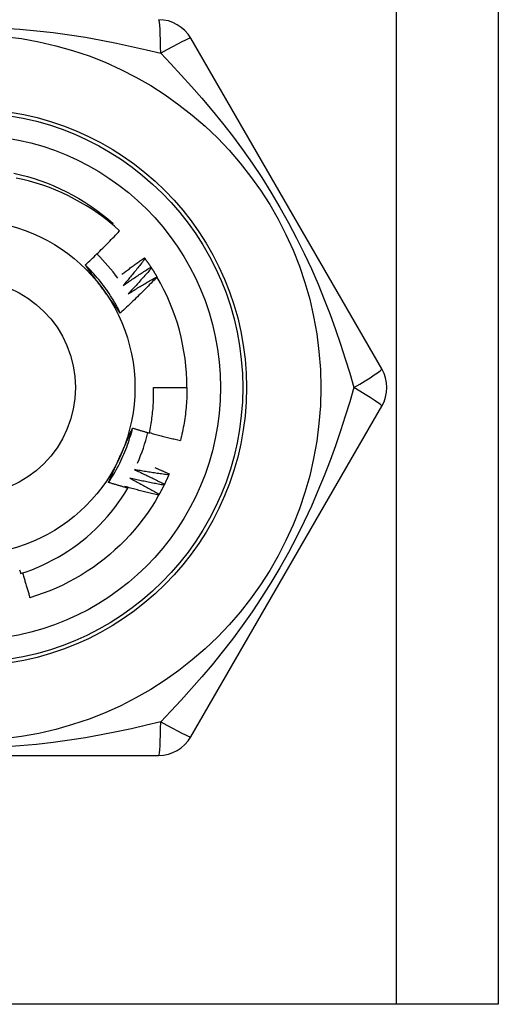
# Model space of a CAD drawing. Header units: inches. Extents: x 2.8 to 89.6, y 4.6 to 48.7.
# Tile 5 of 75: x 5.231 to 5.484, y 12.207 to 12.729. Entities that reach past the tile are written whole.
import ezdxf

# ---------------------------------------------------------------- set-up
doc = ezdxf.new("R2010")
doc.units = ezdxf.units.IN
doc.header["$MEASUREMENT"] = 0
doc.layers.add('Visible Edges(ANSI)', color=7, linetype='Continuous', lineweight=25)
doc.layers.add('Visible Tangent Edges(ANSI)', color=7, linetype='Continuous', lineweight=25)

msp = doc.modelspace()

# ---------------------------------------------------------------- linework, layer by layer
at = {"layer": 'Visible Edges(ANSI)'}
for p, q in [((5.484106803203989, 33.52980465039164), (5.484106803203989, 12.20697000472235)), ((5.42245440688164, 12.5435842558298), (5.32130459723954, 12.7187808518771)), ((5.279638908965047, 12.62019455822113), (5.280081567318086, 12.62071169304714)), ((5.29670290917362, 12.60250699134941), (5.297059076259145, 12.6020195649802)), ((5.300145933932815, 12.59755630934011), (5.300476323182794, 12.59705104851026)), ((5.303327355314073, 12.59243358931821), (5.303375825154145, 12.59235075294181)), ((5.301533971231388, 12.53374165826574), (5.319248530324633, 12.53374165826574)), ((5.32130453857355, 12.34870237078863), (5.422454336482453, 12.52389895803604)), ((5.309857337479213, 12.48798987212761), (5.309618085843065, 12.48743561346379)), ((5.101956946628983, 12.33885976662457), (5.304256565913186, 12.33885976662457)), ((5.430256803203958, 12.20697000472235), (4.975956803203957, 12.20697000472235)), ((5.48410680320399, 12.20697000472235), (5.430256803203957, 12.20697000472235))]:
    msp.add_line(p, q, dxfattribs=at)
at = {"layer": 'Visible Edges(ANSI)', "flags": 128}
for points in [[(5.227544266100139, 12.64728333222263), (5.231168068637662, 12.64644244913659), (5.234763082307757, 12.64548592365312), (5.238325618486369, 12.64441476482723), (5.241852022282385, 12.64323006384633), (5.245338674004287, 12.64193301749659), (5.248781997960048, 12.64052498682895), (5.252178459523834, 12.63900739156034), (5.255524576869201, 12.63738180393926), (5.258816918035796, 12.63564987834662), (5.262052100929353, 12.63381339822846), (5.2652268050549, 12.63187425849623), (5.268337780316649, 12.62983443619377), (5.271381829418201, 12.62769601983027), (5.274355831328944, 12.62546121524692), (5.277256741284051, 12.6231323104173), (5.280081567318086, 12.62071169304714)], [(5.283573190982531, 12.61674294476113), (5.280832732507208, 12.61918028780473), (5.278019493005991, 12.62152674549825), (5.275135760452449, 12.62378074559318), (5.272183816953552, 12.62594069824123), (5.269165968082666, 12.62800503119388), (5.26608450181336, 12.62997216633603), (5.262941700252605, 12.63184051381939), (5.259739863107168, 12.63360850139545), (5.256481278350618, 12.6352745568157), (5.253168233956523, 12.63683709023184), (5.24980302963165, 12.63829452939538), (5.246389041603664, 12.63964486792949), (5.242936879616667, 12.64088377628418), (5.239450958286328, 12.6420099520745), (5.235934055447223, 12.64302280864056), (5.23238894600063, 12.64392172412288), (5.228818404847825, 12.64470610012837)], [(5.265395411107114, 12.59866484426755), (5.266177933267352, 12.59939310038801), (5.266958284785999, 12.60012356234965), (5.267736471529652, 12.60085623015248), (5.268512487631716, 12.60159109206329), (5.269286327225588, 12.60232815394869), (5.270057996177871, 12.60306739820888), (5.270827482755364, 12.60380883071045), (5.271594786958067, 12.60455243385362), (5.272359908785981, 12.60529821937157), (5.273122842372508, 12.60604616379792), (5.273883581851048, 12.60679627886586), (5.274642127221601, 12.60754854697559), (5.275398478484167, 12.60830296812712), (5.276152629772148, 12.60905953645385), (5.276904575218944, 12.60981824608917), (5.277654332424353, 12.61057910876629), (5.278401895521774, 12.6113421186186), (5.279147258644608, 12.61210726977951), (5.279890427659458, 12.61287456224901), (5.280631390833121, 12.61364399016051), (5.281370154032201, 12.61441554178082), (5.282106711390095, 12.61518922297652), (5.282841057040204, 12.61596502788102), (5.283573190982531, 12.61674294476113)], [(5.28394939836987, 12.57321541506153), (5.283360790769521, 12.57439597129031), (5.282754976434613, 12.57556781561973), (5.282132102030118, 12.57673070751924), (5.281492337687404, 12.57788441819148), (5.28083584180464, 12.57902870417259), (5.280162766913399, 12.58016333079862), (5.279473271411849, 12.58128806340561), (5.27876752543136, 12.58240266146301), (5.278045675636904, 12.58350689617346), (5.277307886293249, 12.58460051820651), (5.276554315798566, 12.58568330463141), (5.275785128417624, 12.58675500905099), (5.275000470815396, 12.5878153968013), (5.274200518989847, 12.58886423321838), (5.273385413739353, 12.58990128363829), (5.272555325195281, 12.59092630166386), (5.271710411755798, 12.59193906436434), (5.27085083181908, 12.59293933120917), (5.269976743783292, 12.5939268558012), (5.269088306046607, 12.59490141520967), (5.268185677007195, 12.59586276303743), (5.267269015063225, 12.59681066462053), (5.266338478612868, 12.597744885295), (5.265394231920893, 12.59866518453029)], [(5.274771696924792, 12.58580924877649), (5.274378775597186, 12.58635004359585), (5.273986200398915, 12.5868903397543), (5.273593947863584, 12.58743014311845), (5.273201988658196, 12.58796946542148), (5.272810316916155, 12.58850830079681), (5.272418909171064, 12.58904666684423), (5.272027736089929, 12.58958456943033), (5.271636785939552, 12.59012202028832), (5.271246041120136, 12.59065901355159), (5.270855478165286, 12.59119556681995), (5.270465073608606, 12.59173168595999), (5.270074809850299, 12.59226737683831), (5.26968466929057, 12.59280264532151), (5.269294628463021, 12.59333749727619), (5.268904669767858, 12.59387194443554), (5.268514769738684, 12.59440599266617), (5.2681249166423, 12.59493964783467), (5.267735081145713, 12.59547291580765), (5.267345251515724, 12.5960058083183), (5.266955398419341, 12.59653833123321), (5.266565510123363, 12.5970704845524), (5.266175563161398, 12.59760228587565), (5.265785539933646, 12.59813373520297), (5.265395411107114, 12.59866484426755)], [(5.284802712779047, 12.59372268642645), (5.28529133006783, 12.5940978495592), (5.285780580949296, 12.5944722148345), (5.286270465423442, 12.59484579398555), (5.286760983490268, 12.59521858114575), (5.287252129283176, 12.59559057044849), (5.287743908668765, 12.59596176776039), (5.288236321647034, 12.59633217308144), (5.288729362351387, 12.59670178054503), (5.289223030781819, 12.59707059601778), (5.289717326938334, 12.59743861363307), (5.290212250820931, 12.59780583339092), (5.290707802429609, 12.59817226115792), (5.29120397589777, 12.59853788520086), (5.291700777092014, 12.59890271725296), (5.29219820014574, 12.59926674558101), (5.292696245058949, 12.5996299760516), (5.293194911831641, 12.59999240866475), (5.293694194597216, 12.60035403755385), (5.294194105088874, 12.6007148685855), (5.294694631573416, 12.6010748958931), (5.295195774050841, 12.60143412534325), (5.29569753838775, 12.60179255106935), (5.296199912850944, 12.6021501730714), (5.29670290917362, 12.60250699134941)], [(5.297059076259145, 12.6020195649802), (5.296587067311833, 12.60141397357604), (5.296113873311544, 12.60080926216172), (5.295639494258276, 12.60020542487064), (5.295163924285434, 12.59960247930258), (5.294687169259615, 12.59900041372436), (5.294209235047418, 12.59839923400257), (5.293730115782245, 12.59779894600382), (5.293249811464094, 12.59719954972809), (5.292768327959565, 12.5966010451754), (5.292285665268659, 12.59600343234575), (5.291801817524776, 12.59540671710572), (5.291316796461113, 12.59481089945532), (5.290830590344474, 12.59421598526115), (5.290343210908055, 12.59362196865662), (5.28985465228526, 12.59302886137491), (5.289364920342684, 12.59243665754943), (5.28887400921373, 12.59184536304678), (5.288381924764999, 12.59125498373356), (5.287888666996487, 12.59066550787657), (5.287394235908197, 12.59007695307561), (5.286898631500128, 12.58948931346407), (5.286401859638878, 12.58890258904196), (5.28590391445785, 12.58831678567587), (5.285404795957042, 12.58773190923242)], [(5.297059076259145, 12.6020195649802), (5.297191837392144, 12.60183650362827), (5.29732424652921, 12.601653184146), (5.297456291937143, 12.60146961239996), (5.297587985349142, 12.60128578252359), (5.29771931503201, 12.60110169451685), (5.297850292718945, 12.60091734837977), (5.297980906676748, 12.60073274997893), (5.298111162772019, 12.60054789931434), (5.298241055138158, 12.600362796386), (5.298370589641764, 12.60017743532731), (5.298499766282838, 12.59999182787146), (5.298628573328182, 12.59980596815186), (5.298757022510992, 12.59961985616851), (5.29888511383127, 12.599433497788), (5.299012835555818, 12.59924688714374), (5.299140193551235, 12.59906003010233), (5.299267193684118, 12.59887292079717), (5.299393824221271, 12.59868557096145), (5.299520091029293, 12.59849796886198), (5.299645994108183, 12.59831012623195), (5.299771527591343, 12.59812203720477), (5.299896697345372, 12.59793370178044), (5.300021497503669, 12.59774512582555), (5.300145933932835, 12.59755630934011)], [(5.285404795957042, 12.58773190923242), (5.286009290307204, 12.58815487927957), (5.286614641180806, 12.58857667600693), (5.287220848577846, 12.58899728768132), (5.287827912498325, 12.58941672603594), (5.288435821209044, 12.58983497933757), (5.289044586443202, 12.59025204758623), (5.289654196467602, 12.59066793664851), (5.290264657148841, 12.59108264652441), (5.290875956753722, 12.59149616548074), (5.291488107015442, 12.59190850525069), (5.292101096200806, 12.59231965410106), (5.292714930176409, 12.59272961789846), (5.293329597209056, 12.59313839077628), (5.293945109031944, 12.59354597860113), (5.294561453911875, 12.59395237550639), (5.295178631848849, 12.59435758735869), (5.295796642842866, 12.5947616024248), (5.296415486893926, 12.59516442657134), (5.297035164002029, 12.59556605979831), (5.297655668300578, 12.5959665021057), (5.298276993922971, 12.59636574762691), (5.298899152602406, 12.59676379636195), (5.299522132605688, 12.59716064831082), (5.300145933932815, 12.59755630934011)], [(5.300476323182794, 12.59705104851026), (5.299973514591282, 12.59647077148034), (5.299469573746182, 12.59589143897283), (5.298964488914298, 12.59531303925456), (5.298458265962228, 12.5947355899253), (5.297950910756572, 12.59415907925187), (5.297442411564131, 12.59358351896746), (5.296932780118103, 12.59300890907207), (5.296422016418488, 12.5924352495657), (5.295910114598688, 12.59186254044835), (5.295397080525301, 12.59129078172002), (5.294882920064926, 12.59071998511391), (5.294367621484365, 12.59015015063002), (5.293851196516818, 12.58958127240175), (5.293333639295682, 12.5890133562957), (5.292814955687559, 12.58844640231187), (5.292295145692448, 12.58788041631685), (5.29177420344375, 12.58731539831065), (5.291252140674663, 12.58675135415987), (5.290728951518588, 12.58618827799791), (5.290204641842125, 12.58562617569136), (5.289679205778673, 12.58506505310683), (5.289152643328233, 12.58450490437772), (5.288624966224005, 12.58394574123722), (5.288096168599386, 12.58338755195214)], [(5.300476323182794, 12.59705104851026), (5.300599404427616, 12.59686134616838), (5.300722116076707, 12.59667140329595), (5.300844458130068, 12.59648121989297), (5.300966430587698, 12.59629080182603), (5.301088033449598, 12.59610014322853), (5.301209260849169, 12.59590925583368), (5.30133011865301, 12.59571812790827), (5.30145060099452, 12.59552675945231), (5.3015707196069, 12.59533516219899), (5.301690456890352, 12.59514333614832), (5.301809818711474, 12.59495126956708), (5.301928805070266, 12.5947589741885), (5.302047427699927, 12.59456644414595), (5.302165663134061, 12.59437369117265), (5.302283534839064, 12.5941807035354), (5.30240101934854, 12.59398748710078), (5.302518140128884, 12.59379404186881), (5.302634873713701, 12.59360036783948), (5.302751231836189, 12.5934064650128), (5.302867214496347, 12.59321233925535), (5.302982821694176, 12.59301799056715), (5.303098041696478, 12.5928234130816), (5.303212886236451, 12.59262861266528), (5.303327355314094, 12.59243358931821)], [(5.303375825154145, 12.59235075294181), (5.302593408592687, 12.59152722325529), (5.30180865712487, 12.59070595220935), (5.301021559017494, 12.58988693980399), (5.300232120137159, 12.58907020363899), (5.299440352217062, 12.58825573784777), (5.298646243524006, 12.58744355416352), (5.297849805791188, 12.58663365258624), (5.297051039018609, 12.58582603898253), (5.296249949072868, 12.58502071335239), (5.295446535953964, 12.58421769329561), (5.294640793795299, 12.5834169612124), (5.293832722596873, 12.58261852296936), (5.293022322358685, 12.58182238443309), (5.292209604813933, 12.58102855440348), (5.291394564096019, 12.58023703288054), (5.290577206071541, 12.57944782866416), (5.289757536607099, 12.57866094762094), (5.288935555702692, 12.57787639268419), (5.288111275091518, 12.57709416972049), (5.287284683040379, 12.57631428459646), (5.286455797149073, 12.57553674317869), (5.285624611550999, 12.57476155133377), (5.284791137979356, 12.57398871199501), (5.283955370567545, 12.5732182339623)], [(5.288096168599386, 12.58338755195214), (5.288721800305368, 12.5837785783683), (5.2893482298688, 12.58416838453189), (5.289975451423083, 12.58455697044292), (5.290603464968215, 12.58494433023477), (5.291232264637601, 12.58533046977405), (5.291861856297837, 12.58571537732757), (5.292492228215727, 12.58609907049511), (5.293123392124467, 12.58648153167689), (5.293755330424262, 12.58686276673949), (5.294388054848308, 12.58724276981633), (5.295021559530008, 12.5876215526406), (5.29565584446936, 12.5879991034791), (5.296290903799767, 12.58837542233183), (5.296926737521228, 12.5887505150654), (5.297563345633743, 12.58912437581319), (5.298200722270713, 12.58949700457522), (5.298838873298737, 12.58986839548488), (5.299477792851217, 12.59023856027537), (5.300117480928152, 12.5906074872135), (5.300757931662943, 12.59097518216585), (5.301399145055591, 12.59134163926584), (5.302041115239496, 12.59170685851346), (5.302683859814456, 12.59207084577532), (5.303327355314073, 12.59243358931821)], [(5.283955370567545, 12.5732182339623), (5.283573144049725, 12.57373843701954), (5.283191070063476, 12.57425892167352), (5.282809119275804, 12.57477970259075), (5.282427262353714, 12.57530079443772), (5.28204548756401, 12.57582221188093), (5.281663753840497, 12.57634396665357), (5.28128204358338, 12.57686607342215), (5.280900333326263, 12.57738854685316), (5.280518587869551, 12.57791140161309), (5.280136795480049, 12.57843464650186), (5.279754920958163, 12.57895830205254), (5.279372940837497, 12.57948237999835), (5.278990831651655, 12.58000689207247), (5.278608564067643, 12.58053185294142), (5.278226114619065, 12.58105727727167), (5.277843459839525, 12.58158317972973), (5.27746057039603, 12.5821095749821), (5.277077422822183, 12.58263647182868), (5.27669399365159, 12.58316388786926), (5.276310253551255, 12.58369184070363), (5.275926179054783, 12.58422033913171), (5.275541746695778, 12.58474939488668), (5.275156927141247, 12.58527903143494), (5.274771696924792, 12.58580924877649)], [(5.299332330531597, 12.50964908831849), (5.299541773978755, 12.51063825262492), (5.299741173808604, 12.51162975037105), (5.299930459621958, 12.51262336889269), (5.300109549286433, 12.51361863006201), (5.30027843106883, 12.51461542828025), (5.300437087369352, 12.51561368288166), (5.300585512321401, 12.51661331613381), (5.300723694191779, 12.51761425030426), (5.300851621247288, 12.51861640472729), (5.300969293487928, 12.51961970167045), (5.301076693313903, 12.52062406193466), (5.301173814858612, 12.52162940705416), (5.301260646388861, 12.52263565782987), (5.301337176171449, 12.52364273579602), (5.301403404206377, 12.52465056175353), (5.30145930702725, 12.52565905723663), (5.301504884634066, 12.52666814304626), (5.301540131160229, 12.52767774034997), (5.30156502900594, 12.52868777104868), (5.301579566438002, 12.52969815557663), (5.301583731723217, 12.53070881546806), (5.301577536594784, 12.53171967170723), (5.301560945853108, 12.53273064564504), (5.301533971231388, 12.53374165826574)], [(5.319248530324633, 12.53374165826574), (5.319242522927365, 12.53256003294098), (5.319224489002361, 12.53137852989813), (5.319194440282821, 12.5301972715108), (5.319152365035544, 12.52901637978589), (5.319098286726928, 12.52783597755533), (5.319032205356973, 12.52665618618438), (5.318954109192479, 12.52547712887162), (5.318864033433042, 12.52429892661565), (5.318761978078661, 12.52312170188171), (5.318647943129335, 12.52194557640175), (5.318521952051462, 12.52077067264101), (5.31838400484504, 12.51959711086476), (5.318234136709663, 12.51842501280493), (5.318072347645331, 12.51725450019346), (5.317898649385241, 12.51608569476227), (5.317713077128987, 12.51491871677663), (5.317515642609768, 12.51375368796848), (5.317306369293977, 12.51259072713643), (5.317085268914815, 12.51142995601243), (5.316852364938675, 12.51027149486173), (5.316607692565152, 12.50911546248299), (5.31635127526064, 12.50796198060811), (5.316083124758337, 12.50681116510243), (5.315803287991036, 12.50566313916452)], [(5.277713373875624, 12.48346679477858), (5.278441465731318, 12.48456682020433), (5.279153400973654, 12.48567739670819), (5.279849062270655, 12.48679826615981), (5.280528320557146, 12.48792917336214), (5.281191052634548, 12.48906986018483), (5.281837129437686, 12.49022007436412), (5.282466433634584, 12.49137955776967), (5.283078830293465, 12.49254805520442), (5.283674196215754, 12.49372530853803), (5.284252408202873, 12.49491106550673), (5.284813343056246, 12.49610506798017), (5.285356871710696, 12.49730705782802), (5.285882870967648, 12.49851678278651), (5.286391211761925, 12.49973398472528), (5.28688177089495, 12.50095840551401), (5.287354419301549, 12.50218979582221), (5.287809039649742, 12.50342789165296), (5.288245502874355, 12.50467244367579), (5.288663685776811, 12.50592319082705), (5.289063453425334, 12.50717988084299), (5.289444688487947, 12.50844225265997), (5.289807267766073, 12.50971005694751), (5.290151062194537, 12.51098303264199), (5.290475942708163, 12.51226092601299)], [(5.284031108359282, 12.49771183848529), (5.284302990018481, 12.49832251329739), (5.28457461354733, 12.49893264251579), (5.284845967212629, 12.49954224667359), (5.285117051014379, 12.50015134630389), (5.28538786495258, 12.50075996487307), (5.285658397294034, 12.50136811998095), (5.28592865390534, 12.50197583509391), (5.2861986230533, 12.50258313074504), (5.286468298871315, 12.50319002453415), (5.286737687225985, 12.50379654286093), (5.28700677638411, 12.50440270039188), (5.287275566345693, 12.5050085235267), (5.287544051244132, 12.50561402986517), (5.28781222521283, 12.5062192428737), (5.288080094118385, 12.50682418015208), (5.288347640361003, 12.5074288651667), (5.288614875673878, 12.50803331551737), (5.288881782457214, 12.50863755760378), (5.289148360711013, 12.50924160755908), (5.289414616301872, 12.50984548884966), (5.289680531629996, 12.51044922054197), (5.289946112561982, 12.51105282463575), (5.290211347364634, 12.5116563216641), (5.29047623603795, 12.51225973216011)], [(5.29047623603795, 12.51225973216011), (5.29084401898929, 12.51214651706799), (5.29121191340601, 12.51203368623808), (5.291579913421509, 12.51192124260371), (5.291948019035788, 12.51180918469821), (5.292316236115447, 12.51169751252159), (5.292684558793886, 12.5115862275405), (5.293052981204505, 12.51147532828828), (5.293421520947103, 12.51136481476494), (5.293790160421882, 12.51125468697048), (5.294158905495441, 12.5111449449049), (5.294527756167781, 12.51103558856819), (5.2948967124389, 12.51092661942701), (5.295265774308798, 12.51081803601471), (5.295634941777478, 12.51070983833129), (5.296004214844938, 12.51060202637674), (5.296373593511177, 12.51049460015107), (5.296743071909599, 12.51038756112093), (5.2971126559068, 12.51028090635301), (5.29748234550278, 12.51017463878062), (5.297852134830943, 12.51006875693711), (5.298222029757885, 12.50996326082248), (5.298592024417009, 12.50985815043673), (5.298962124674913, 12.50975342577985), (5.299332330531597, 12.50964908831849)], [(5.29937485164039, 12.50984594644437), (5.300055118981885, 12.50965694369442), (5.300735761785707, 12.50946921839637), (5.301416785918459, 12.50928277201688), (5.30209818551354, 12.50909760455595), (5.302779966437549, 12.50891371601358), (5.303462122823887, 12.50873110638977), (5.304144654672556, 12.50854977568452), (5.304827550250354, 12.50836972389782), (5.305510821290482, 12.50819095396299), (5.30619446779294, 12.50801346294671), (5.306878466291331, 12.50783725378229), (5.307562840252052, 12.50766232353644), (5.308247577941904, 12.50748867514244), (5.308932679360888, 12.507316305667), (5.309618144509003, 12.50714522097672), (5.310303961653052, 12.50697541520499), (5.310990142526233, 12.50680689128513), (5.311676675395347, 12.50663965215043), (5.312363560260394, 12.50647369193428), (5.313050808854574, 12.50630901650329), (5.313738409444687, 12.50614562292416), (5.314426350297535, 12.50598351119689), (5.315114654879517, 12.50582268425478), (5.315803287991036, 12.50566313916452)], [(5.2777188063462, 12.48346303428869), (5.277978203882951, 12.48405415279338), (5.278237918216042, 12.48464528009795), (5.278497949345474, 12.48523645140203), (5.278758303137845, 12.48582769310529), (5.279018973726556, 12.48641903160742), (5.279279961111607, 12.48701049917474), (5.279541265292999, 12.48760212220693), (5.279802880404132, 12.48819393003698), (5.280064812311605, 12.48878595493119), (5.28032706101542, 12.48937822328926), (5.280589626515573, 12.48997076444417), (5.28085249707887, 12.49056360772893), (5.281115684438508, 12.49115677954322), (5.281379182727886, 12.49175031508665), (5.281642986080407, 12.4923442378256), (5.281907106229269, 12.49293857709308), (5.282171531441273, 12.49353336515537), (5.282436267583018, 12.49412862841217), (5.282701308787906, 12.49472439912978), (5.282966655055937, 12.49532070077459), (5.283232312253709, 12.49591756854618), (5.283498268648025, 12.49651502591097), (5.283764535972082, 12.49711310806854), (5.284031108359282, 12.49771183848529)], [(5.291392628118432, 12.4902270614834), (5.292063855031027, 12.48992083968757), (5.292734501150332, 12.48961327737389), (5.293404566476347, 12.48930438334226), (5.29407405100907, 12.48899415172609), (5.294742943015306, 12.48868258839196), (5.29541125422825, 12.48836969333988), (5.296078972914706, 12.48805546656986), (5.296746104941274, 12.48773990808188), (5.297412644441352, 12.48742302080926), (5.298078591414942, 12.48710480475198), (5.298743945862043, 12.48678526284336), (5.299408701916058, 12.48646439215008), (5.300072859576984, 12.48614219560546), (5.300736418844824, 12.48581867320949), (5.301399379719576, 12.48549382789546), (5.302061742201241, 12.48516765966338), (5.302723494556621, 12.48484016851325), (5.303384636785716, 12.48451135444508), (5.304045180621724, 12.48418122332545), (5.304705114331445, 12.48384976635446), (5.305364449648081, 12.48351699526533), (5.306023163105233, 12.48318291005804), (5.3066812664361, 12.48284750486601), (5.307338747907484, 12.48251077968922)], [(5.309618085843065, 12.48743561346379), (5.308856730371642, 12.48753500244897), (5.308095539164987, 12.48763586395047), (5.307334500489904, 12.4877381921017), (5.306573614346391, 12.48784198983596), (5.305812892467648, 12.48794725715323), (5.305052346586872, 12.48805399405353), (5.304291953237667, 12.48816220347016), (5.303531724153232, 12.4882718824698), (5.302771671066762, 12.48838303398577), (5.302011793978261, 12.48849565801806), (5.301252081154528, 12.48860975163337), (5.30049255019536, 12.48872531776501), (5.29973319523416, 12.48884235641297), (5.298974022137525, 12.48896086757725), (5.298215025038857, 12.48908085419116), (5.297456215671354, 12.48920231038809), (5.296697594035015, 12.48932524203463), (5.295939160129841, 12.48944964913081), (5.295180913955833, 12.4895755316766), (5.294422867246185, 12.48970288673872), (5.293665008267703, 12.48983171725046), (5.292907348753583, 12.48996202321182), (5.292149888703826, 12.4900938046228), (5.291392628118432, 12.4902270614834)], [(5.302259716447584, 12.49130405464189), (5.302577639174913, 12.49116936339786), (5.302895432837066, 12.49103437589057), (5.303213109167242, 12.49089909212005), (5.303530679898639, 12.49076351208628), (5.303848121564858, 12.49062763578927), (5.304165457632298, 12.49049146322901), (5.30448267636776, 12.49035499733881), (5.304799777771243, 12.49021823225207), (5.305116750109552, 12.49008117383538), (5.30543361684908, 12.48994381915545), (5.30575036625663, 12.48980616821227), (5.306066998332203, 12.48966822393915), (5.306383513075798, 12.48952998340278), (5.306699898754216, 12.48939144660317), (5.307016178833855, 12.48925261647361), (5.307332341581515, 12.48911349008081), (5.307648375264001, 12.48897407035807), (5.307964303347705, 12.48883435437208), (5.308280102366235, 12.48869434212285), (5.308595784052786, 12.48855403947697), (5.30891134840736, 12.48841343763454), (5.309226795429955, 12.48827254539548), (5.309542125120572, 12.48813135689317), (5.309857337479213, 12.48798987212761)], [(5.287920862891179, 12.48041489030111), (5.287494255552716, 12.48053635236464), (5.287067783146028, 12.48065829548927), (5.286641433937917, 12.48078071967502), (5.28621521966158, 12.48090363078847), (5.285789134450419, 12.48102701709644), (5.285363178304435, 12.48115089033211), (5.284937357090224, 12.48127524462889), (5.284511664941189, 12.48140007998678), (5.28408610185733, 12.48152540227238), (5.283660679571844, 12.48165119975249), (5.283235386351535, 12.48177748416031), (5.2828102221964, 12.48190424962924), (5.282385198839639, 12.48203149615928), (5.281960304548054, 12.48215922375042), (5.281535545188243, 12.48228743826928), (5.281110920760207, 12.48241612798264), (5.280686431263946, 12.48254530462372), (5.280262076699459, 12.4826749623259), (5.279837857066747, 12.48280510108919), (5.27941377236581, 12.48293572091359), (5.278989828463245, 12.4830668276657), (5.278566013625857, 12.48319841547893), (5.278142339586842, 12.48333048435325), (5.2777188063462, 12.48346303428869)], [(5.289015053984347, 12.4857033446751), (5.289669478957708, 12.48536269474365), (5.290323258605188, 12.48502073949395), (5.290976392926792, 12.48467748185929), (5.291628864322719, 12.48433292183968), (5.292280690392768, 12.48398706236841), (5.292931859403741, 12.48363990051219), (5.293582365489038, 12.48329143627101), (5.294232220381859, 12.48294167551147), (5.294881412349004, 12.48259062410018), (5.295529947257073, 12.48223827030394), (5.296177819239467, 12.48188461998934), (5.296825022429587, 12.48152967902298), (5.297471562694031, 12.48117344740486), (5.298117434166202, 12.48081591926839), (5.298762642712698, 12.48045710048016), (5.299407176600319, 12.48009699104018), (5.300051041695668, 12.47973559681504), (5.300694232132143, 12.47937291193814), (5.301336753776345, 12.47900893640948), (5.301978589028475, 12.47864367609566), (5.302619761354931, 12.47827713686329), (5.303260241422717, 12.47790930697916), (5.303900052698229, 12.47754019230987), (5.304539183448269, 12.47716979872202)], [(5.307071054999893, 12.48196968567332), (5.306315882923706, 12.48210846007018), (5.30556095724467, 12.48224869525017), (5.304806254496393, 12.48239038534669), (5.304051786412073, 12.48253353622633), (5.303297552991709, 12.4826781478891), (5.302543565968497, 12.48282421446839), (5.301789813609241, 12.48297174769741), (5.301036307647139, 12.48312073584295), (5.300283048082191, 12.48327118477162), (5.299530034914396, 12.48342310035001), (5.298777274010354, 12.48357647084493), (5.298024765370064, 12.48373130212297), (5.297272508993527, 12.48388760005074), (5.296520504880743, 12.48404535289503), (5.295768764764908, 12.48420457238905), (5.295017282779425, 12.48436525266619), (5.294266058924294, 12.48452739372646), (5.29351510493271, 12.48469099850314), (5.292764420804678, 12.48485606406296), (5.292014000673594, 12.4850225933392), (5.29126385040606, 12.48519058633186), (5.290513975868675, 12.48536004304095), (5.289764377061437, 12.48553096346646), (5.289015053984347, 12.4857033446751)], [(5.309618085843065, 12.48743561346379), (5.309527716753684, 12.48722831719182), (5.309436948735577, 12.48702119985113), (5.309345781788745, 12.4868142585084), (5.309254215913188, 12.48660749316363), (5.309162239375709, 12.48640090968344), (5.309069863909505, 12.48619450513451), (5.308977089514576, 12.48598827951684), (5.308883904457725, 12.48578223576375), (5.308790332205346, 12.48557637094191), (5.308696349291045, 12.48537069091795), (5.308601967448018, 12.48516519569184), (5.308507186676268, 12.48495988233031), (5.308412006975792, 12.48475475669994), (5.308316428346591, 12.48454981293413), (5.308220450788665, 12.48434505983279), (5.308124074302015, 12.48414049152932), (5.308027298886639, 12.483936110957), (5.307930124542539, 12.48373191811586), (5.307832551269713, 12.48352791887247), (5.307734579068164, 12.48332410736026), (5.307636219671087, 12.4831204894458), (5.307537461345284, 12.48291705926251), (5.307438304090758, 12.48271382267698), (5.307338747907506, 12.48251077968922)], [(5.231179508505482, 12.43518262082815), (5.234114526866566, 12.43616555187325), (5.237021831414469, 12.43723809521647), (5.239897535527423, 12.43839920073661), (5.242733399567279, 12.4396455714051), (5.245527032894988, 12.44097589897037), (5.248276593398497, 12.44238909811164), (5.250980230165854, 12.44388406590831), (5.253636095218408, 12.44545970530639), (5.256242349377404, 12.44711491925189), (5.258797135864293, 12.4488486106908), (5.261298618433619, 12.45065968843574), (5.263744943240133, 12.45254704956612), (5.266134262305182, 12.45450960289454), (5.268464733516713, 12.4565462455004), (5.270734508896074, 12.45865588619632), (5.272939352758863, 12.46083501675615), (5.275073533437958, 12.46307793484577), (5.277135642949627, 12.46538281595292), (5.279124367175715, 12.46774790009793), (5.281038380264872, 12.47017143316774), (5.282876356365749, 12.47265164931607), (5.284636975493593, 12.47518680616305), (5.286318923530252, 12.47777513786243), (5.287920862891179, 12.48041489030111)], [(5.286405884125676, 12.48130913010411), (5.286469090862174, 12.4812720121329), (5.286532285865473, 12.48123488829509), (5.286595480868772, 12.48119774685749), (5.286658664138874, 12.48116059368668), (5.286721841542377, 12.48112342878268), (5.286785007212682, 12.48108624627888), (5.286848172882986, 12.48104905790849), (5.286911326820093, 12.48101185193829), (5.286974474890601, 12.4809746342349), (5.287037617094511, 12.48093741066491), (5.287100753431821, 12.48090016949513), (5.287163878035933, 12.48086291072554), (5.287227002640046, 12.48082564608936), (5.28729011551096, 12.48078836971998), (5.287353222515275, 12.4807510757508), (5.287416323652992, 12.48071377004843), (5.287479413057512, 12.48067645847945), (5.287542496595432, 12.48063912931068), (5.287605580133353, 12.48060178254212), (5.287668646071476, 12.48056442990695), (5.287731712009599, 12.48052706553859), (5.287794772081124, 12.48048968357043), (5.287857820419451, 12.48045229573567), (5.287920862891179, 12.48041489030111)], [(5.304243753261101, 12.47664333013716), (5.303496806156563, 12.47682111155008), (5.302750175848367, 12.47700034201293), (5.302003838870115, 12.47718100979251), (5.301257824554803, 12.47736312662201), (5.300512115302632, 12.47754669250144), (5.299766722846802, 12.4777317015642), (5.299021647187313, 12.47791815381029), (5.298276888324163, 12.47810605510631), (5.297532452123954, 12.47829539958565), (5.296788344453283, 12.47848618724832), (5.29604455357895, 12.47867842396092), (5.295301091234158, 12.47887210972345), (5.294557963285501, 12.4790672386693), (5.293815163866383, 12.47926381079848), (5.293072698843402, 12.47946183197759), (5.292330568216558, 12.47966130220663), (5.291588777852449, 12.47986221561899), (5.290847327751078, 12.48006457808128), (5.29010621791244, 12.4802683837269), (5.28936545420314, 12.48047363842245), (5.288625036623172, 12.48068034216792), (5.287884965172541, 12.48088848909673), (5.287145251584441, 12.48109808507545), (5.286405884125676, 12.48130913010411)], [(5.307071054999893, 12.48196968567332), (5.306970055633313, 12.48176736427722), (5.306868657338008, 12.48156523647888), (5.306766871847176, 12.48136330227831), (5.306664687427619, 12.4811615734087), (5.306562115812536, 12.48096003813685), (5.306459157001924, 12.48075870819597), (5.306355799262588, 12.48055757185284), (5.306252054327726, 12.48035664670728), (5.306147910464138, 12.48015591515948), (5.306043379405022, 12.47995538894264), (5.305938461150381, 12.47975506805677), (5.305833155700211, 12.47955495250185), (5.305727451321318, 12.4793550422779), (5.305621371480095, 12.47915533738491), (5.305514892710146, 12.47895584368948), (5.305408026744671, 12.47875654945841), (5.305300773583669, 12.4785574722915), (5.305193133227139, 12.47835860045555), (5.305085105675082, 12.47815993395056), (5.304976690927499, 12.47796148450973), (5.304867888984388, 12.47776324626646), (5.304758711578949, 12.47756521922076), (5.304649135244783, 12.47736740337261), (5.304539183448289, 12.47716979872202)], [(5.307338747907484, 12.48251077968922), (5.307327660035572, 12.48248821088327), (5.307316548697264, 12.48246563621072), (5.307305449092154, 12.48244306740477), (5.30729432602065, 12.48242050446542), (5.307283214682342, 12.48239794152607), (5.307272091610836, 12.48237537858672), (5.307260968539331, 12.48235282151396), (5.307249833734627, 12.48233026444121), (5.307238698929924, 12.48230770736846), (5.307227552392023, 12.48228515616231), (5.307216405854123, 12.48226260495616), (5.307205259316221, 12.4822400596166), (5.307194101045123, 12.48221751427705), (5.307182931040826, 12.48219497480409), (5.307171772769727, 12.48217243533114), (5.307160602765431, 12.48214989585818), (5.307149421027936, 12.48212736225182), (5.307138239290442, 12.48210482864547), (5.307127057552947, 12.48208230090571), (5.307115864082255, 12.48205977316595), (5.307104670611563, 12.48203725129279), (5.307093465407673, 12.48201472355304), (5.307082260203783, 12.48199220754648), (5.307071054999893, 12.48196968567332)], [(5.304243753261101, 12.47664333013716), (5.302363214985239, 12.47343356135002), (5.300380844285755, 12.47028566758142), (5.298298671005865, 12.46720287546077), (5.296118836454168, 12.46418834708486), (5.293843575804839, 12.46124518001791), (5.291475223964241, 12.45837638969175), (5.289016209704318, 12.45558492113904), (5.286469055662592, 12.45287363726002), (5.283836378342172, 12.45024532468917), (5.281120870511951, 12.4477026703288), (5.278325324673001, 12.44524829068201), (5.275452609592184, 12.44288470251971), (5.272505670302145, 12.44061432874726), (5.269487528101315, 12.43843950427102), (5.266401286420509, 12.43636244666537), (5.263250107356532, 12.4343853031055), (5.260037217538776, 12.43251009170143), (5.256765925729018, 12.43073874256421), (5.253439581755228, 12.42907307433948), (5.250061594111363, 12.42751477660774), (5.24663543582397, 12.42606548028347), (5.243164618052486, 12.42472664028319), (5.239652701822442, 12.42349965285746), (5.236103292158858, 12.42238577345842)], [(5.304539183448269, 12.47716979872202), (5.304526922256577, 12.47714783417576), (5.304514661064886, 12.47712586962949), (5.304502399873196, 12.47710390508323), (5.304490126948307, 12.47708194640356), (5.304477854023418, 12.4770599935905), (5.304465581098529, 12.47703804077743), (5.304453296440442, 12.47701608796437), (5.304441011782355, 12.4769941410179), (5.304428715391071, 12.47697219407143), (5.304416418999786, 12.47695025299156), (5.304404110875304, 12.4769283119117), (5.30439181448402, 12.47690637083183), (5.30437949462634, 12.47688444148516), (5.304367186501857, 12.47686250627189), (5.304354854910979, 12.47684057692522), (5.304342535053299, 12.47681864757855), (5.304330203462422, 12.47679672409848), (5.304317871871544, 12.476774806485), (5.304305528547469, 12.47675288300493), (5.304293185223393, 12.47673097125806), (5.30428083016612, 12.47670905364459), (5.304268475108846, 12.47668714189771), (5.304256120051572, 12.47666523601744), (5.304243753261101, 12.47664333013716)], [(5.230652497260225, 12.43720064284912), (5.230783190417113, 12.43669584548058), (5.230914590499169, 12.43619124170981), (5.231046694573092, 12.4356868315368), (5.231179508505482, 12.43518262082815)], [(5.232222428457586, 12.4355206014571), (5.232374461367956, 12.43497080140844), (5.232527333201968, 12.43442121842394), (5.23268104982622, 12.43387184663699), (5.232835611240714, 12.43332268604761), (5.23299101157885, 12.43277373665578), (5.233147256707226, 12.43222502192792), (5.233304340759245, 12.43167650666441), (5.233462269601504, 12.43112821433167), (5.233621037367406, 12.43058014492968), (5.233780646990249, 12.43003228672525), (5.233941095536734, 12.42948465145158), (5.23410238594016, 12.42893723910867), (5.234264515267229, 12.42839004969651), (5.234427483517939, 12.42784308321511), (5.234591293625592, 12.42729632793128), (5.234755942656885, 12.4267498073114), (5.234921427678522, 12.42620350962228), (5.235087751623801, 12.42565743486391), (5.235254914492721, 12.4251115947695), (5.235422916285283, 12.42456596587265), (5.235591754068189, 12.42402057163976), (5.235761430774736, 12.42347541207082), (5.235931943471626, 12.42293047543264), (5.236103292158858, 12.42238577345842)]]:
    msp.add_lwpolyline(points, dxfattribs=at)
at = {"layer": 'Visible Edges(ANSI)'}
for centre, radius in [((5.203106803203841, 12.53374165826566), 0.187007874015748), ((5.203106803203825, 12.53374165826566), 0.1338582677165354), ((5.203106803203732, 12.53374165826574), 0.0885826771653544)]:
    msp.add_circle(centre, radius, dxfattribs=at)
for centre, radius, start, end in [((5.304256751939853, 12.70893850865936), 0.0196850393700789, 30.0000000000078, 90.00000000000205), ((5.203106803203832, 12.53374165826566), 0.0984251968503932, 36.01810377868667, 45.95689622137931), ((5.203106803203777, 12.53374165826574), 0.1161417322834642, 0, 30.30707566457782), ((5.405406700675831, 12.53374165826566), 0.0196850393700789, 330.0000000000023, 29.99999999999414), ((5.203106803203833, 12.53374165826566), 0.0984251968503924, 336.0181037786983, 345.9568962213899), ((5.304256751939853, 12.35854480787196), 0.0196850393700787, 270.0000000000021, 330.0000000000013)]:
    msp.add_arc(centre, radius, start, end, dxfattribs=at)
at = {"layer": 'Visible Tangent Edges(ANSI)'}
msp.add_line((5.430256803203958, 12.20697000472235), (5.430256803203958, 33.52980465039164), dxfattribs=at)
at = {"layer": 'Visible Tangent Edges(ANSI)', "flags": 128}
for points in [[(5.221660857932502, 12.72419955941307), (5.230747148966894, 12.7236083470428), (5.239683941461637, 12.72280511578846), (5.248462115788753, 12.7218060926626), (5.257076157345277, 12.72062925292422), (5.265527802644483, 12.71929227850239), (5.273818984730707, 12.7178128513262), (5.281952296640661, 12.71620850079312), (5.289926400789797, 12.71449778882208), (5.297730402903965, 12.71270169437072), (5.305352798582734, 12.71084131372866)], [(5.305356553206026, 12.71083947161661), (5.310774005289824, 12.70517403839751), (5.316228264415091, 12.69931720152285), (5.321699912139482, 12.69326312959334), (5.32716828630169, 12.68700731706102), (5.33260643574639, 12.68055232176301), (5.337998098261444, 12.67389014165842), (5.343329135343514, 12.66701061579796), (5.348585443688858, 12.65990355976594), (5.353752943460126, 12.65255847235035), (5.358814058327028, 12.64497000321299), (5.363737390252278, 12.63716596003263), (5.368488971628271, 12.62918110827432), (5.37302747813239, 12.62107341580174), (5.377322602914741, 12.61290726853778), (5.381361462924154, 12.60472633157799), (5.385140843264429, 12.59657048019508), (5.388663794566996, 12.58846949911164), (5.391949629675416, 12.58042455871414), (5.395014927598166, 12.57244249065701), (5.397876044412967, 12.56453066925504), (5.400550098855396, 12.55669383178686), (5.403054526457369, 12.54893586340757), (5.405401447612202, 12.54127826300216), (5.407602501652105, 12.5337439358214)], [(5.407602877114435, 12.53373968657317), (5.405405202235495, 12.52621531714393), (5.403060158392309, 12.51856337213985), (5.400553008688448, 12.51079774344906), (5.3978694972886, 12.50293409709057), (5.394998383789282, 12.49499701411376), (5.391924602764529, 12.48699661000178), (5.388632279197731, 12.47894003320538), (5.385105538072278, 12.47083441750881), (5.381328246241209, 12.46268667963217), (5.377287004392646, 12.4545093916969), (5.372990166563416, 12.44634363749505), (5.368450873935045, 12.43823622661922), (5.363698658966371, 12.43025190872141), (5.358774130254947, 12.42244915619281), (5.353708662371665, 12.4148609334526), (5.348535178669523, 12.40750996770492), (5.343281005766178, 12.40040850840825), (5.337956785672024, 12.39354042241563), (5.332576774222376, 12.38689476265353), (5.327155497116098, 12.38046105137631), (5.321705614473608, 12.37422682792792), (5.316239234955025, 12.36817893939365), (5.310781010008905, 12.36231766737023), (5.305356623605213, 12.35664433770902)], [(5.305353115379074, 12.35664188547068), (5.297737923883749, 12.35478297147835), (5.289938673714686, 12.3529878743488), (5.281960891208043, 12.35127649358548), (5.273811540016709, 12.34966909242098), (5.265504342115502, 12.34818729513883), (5.257040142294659, 12.34684913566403), (5.248417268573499, 12.34567199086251), (5.239634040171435, 12.34467323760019), (5.230688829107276, 12.34387037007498), (5.221591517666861, 12.34328142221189)]]:
    msp.add_lwpolyline(points, dxfattribs=at)
at = {"layer": 'Visible Tangent Edges(ANSI)'}
for centre, radius in [((5.203106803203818, 12.53374165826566), 0.1476377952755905), ((5.203106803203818, 12.53374165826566), 0.1456692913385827), ((5.203106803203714, 12.53374165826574), 0.0570866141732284)]:
    msp.add_circle(centre, radius, dxfattribs=at)
for centre, major_axis, ratio, start_param, end_param in [((5.304256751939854, 12.70893850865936), (0, 0.0196850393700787), 0.0560536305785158, 4.809173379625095, 6.28318530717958), ((5.304256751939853, 12.70893850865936), (0.017047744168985, 0.0098425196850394), 0.0560536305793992, 0, 1.474011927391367), ((5.405406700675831, 12.53374165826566), (0.0170477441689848, 0.0098425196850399), 0.0560536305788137, 4.809173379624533, 6.283185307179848), ((5.405406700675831, 12.53374165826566), (0.0170477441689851, -0.0098425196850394), 0.0560536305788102, 0, 1.474011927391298), ((5.304256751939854, 12.35854480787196), (0, -0.0196850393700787), 0.0560536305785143, 2.3267e-12, 1.474011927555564), ((5.304256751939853, 12.35854480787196), (0.0170477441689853, -0.0098425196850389), 0.0560536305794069, 4.809173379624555, 6.283185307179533)]:
    msp.add_ellipse(centre, major_axis=major_axis, ratio=ratio, start_param=start_param, end_param=end_param, dxfattribs=at)

doc.saveas('drawing.dxf')
